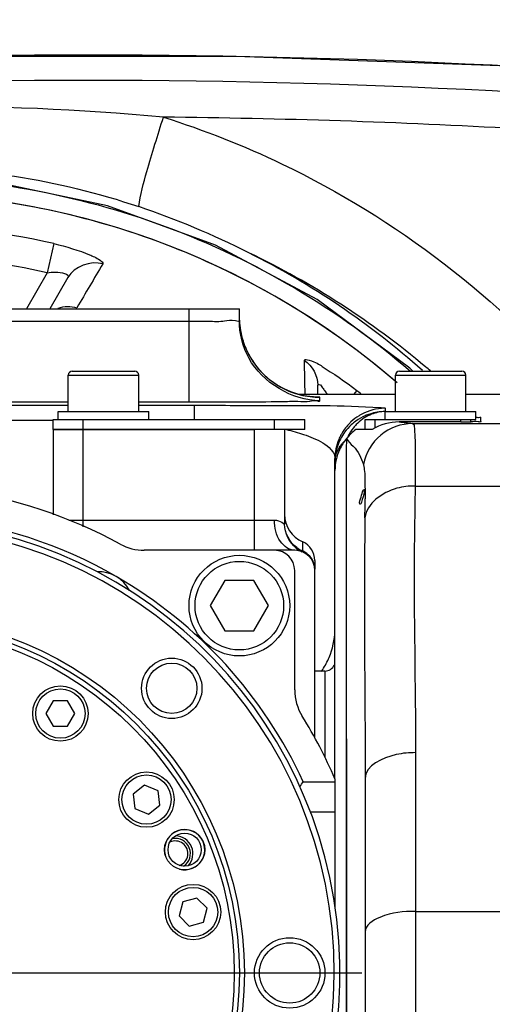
# Model space of a CAD drawing. Header units: millimetres. Extents: x 0 to 11890, y 0 to 8410.
# Tile 22 of 116: x 3836 to 3883, y 5943 to 6041. Entities that reach past the tile are written whole.
import ezdxf

# ---------------------------------------------------------------- set-up
doc = ezdxf.new("R2010")
doc.units = ezdxf.units.MM
doc.header["$LTSCALE"] = 653.95
doc.linetypes.add('CENTER', pattern=[0.6, 0.375, -0.075, 0.075, -0.075])
doc.layers.get('0').update_dxf_attribs({"linetype": 'CONTINUOUS'})
for name, color, linetype in [('204101000062_DXF_AXIS', 7, 'CONTINUOUS'), ('304102000094DXF_CONTINUOUS_LINE', 7, 'CONTINUOUS'), ('304102000106DXF_CONTINUOUS_LINE', 7, 'CONTINUOUS'), ('304102000126DXF_CONTINUOUS_LINE', 7, 'CONTINUOUS'), ('304102000234DXF_CONTINUOUS_LINE', 7, 'CONTINUOUS'), ('304104000405DXF_CONTINUOUS_LINE', 7, 'CONTINUOUS'), ('304104000576DXF_CONTINUOUS_LINE', 7, 'CONTINUOUS'), ('304104000648DXF_CONTINUOUS_LINE', 7, 'CONTINUOUS'), ('304105000344DXF_CONTINUOUS_LINE', 7, 'CONTINUOUS'), ('304105000355DXF_CONTINUOUS_LINE', 7, 'CONTINUOUS'), ('304302000096DXF_CONTINUOUS_LINE', 7, 'CONTINUOUS'), ('501023000020DXF_CONTINUOUS_LINE', 7, 'CONTINUOUS'), ('501023000039DXF_CONTINUOUS_LINE', 7, 'CONTINUOUS'), ('501023000094DXF_CONTINUOUS_LINE', 7, 'CONTINUOUS'), ('504001000007DXF_CONTINUOUS_LINE', 7, 'CONTINUOUS'), ('JISHUZIL_DXF_DIMENSION', 7, 'CONTINUOUS')]:
    doc.layers.add(name, color=color, linetype=linetype)
doc.styles.get("Standard").update_dxf_attribs({"font": 'txt', "width": 0.7})
doc.dimstyles.new('DIMSTYLE_1', dxfattribs={"dimtxt": 80, "dimasz": 70, "dimexe": 1.5, "dimexo": 0, "dimgap": 2, "dimtad": 1, "dimdsep": 46, "dimtxsty": 'Standard', "dimblk": '_FILLED', "dimblk1": '_FILLED', "dimblk2": '_FILLED', "dimcen": 0.09, "dimclrt": 5, "dimazin": 2, "dimtp": 0.5, "dimtm": 0.5, "dimtfac": 1, "dimtofl": 0, "dimtmove": 0, "dimatfit": 3, "dimldrblk": '_FILLED', "dimfxl": 0, "dimtolj": 1, "dimarcsym": 0})

# ---------------------------------------------------------------- blocks, each defined once
blk = doc.blocks.new('_FILLED')
at = {"color": 0, "linetype": 'ByBlock'}
blk.add_solid([(0, 0), (-1, 0.1429), (-1, -0.1429)], dxfattribs=at)
blk = doc.blocks.new('*D3')
at = {"layer": 'JISHUZIL_DXF_DIMENSION', "color": 2, "linetype": 'Continuous', "transparency": 16777216}
for p, q in [((3822.896, 6042.962), (3822.896, 6200.628)), ((4039.696, 5890.035), (4039.696, 6200.628)), ((3822.896, 6185.628), (3931.296, 6185.628)), ((4039.696, 6185.628), (3931.296, 6185.628)), ((3931.296, 6185.628), (4353.674, 6185.628))]:
    blk.add_line(p, q, dxfattribs=at)
at = {"layer": 'JISHUZIL_DXF_DIMENSION', "color": 2, "linetype": 'Continuous', "transparency": 16777216, "xscale": 70, "yscale": 70, "zscale": 70, "rotation": 180}
blk.add_blockref('_FILLED', (3822.896, 6185.628), dxfattribs=at)
at = {"layer": 'JISHUZIL_DXF_DIMENSION', "color": 2, "linetype": 'Continuous', "transparency": 16777216, "xscale": 70, "yscale": 70, "zscale": 70}
blk.add_blockref('_FILLED', (4039.696, 6185.628), dxfattribs=at)

msp = doc.modelspace()

# ---------------------------------------------------------------- linework, layer by layer
at = {"layer": '204101000062_DXF_AXIS', "color": 7, "linetype": 'CENTER'}
msp.add_line((3822.896, 5946.266), (3870.079, 5946.266), dxfattribs=at)
at = {"layer": '304102000094DXF_CONTINUOUS_LINE', "color": 9, "linetype": 'Continuous'}
for p, q in [((3839.482, 6018.742), (3838.819, 6015.846)), ((3838.819, 6015.846), (3836.752, 6012.266)), ((3852.896, 6003.024), (3852.896, 6012.266)), ((3792.896, 6011.024), (3852.896, 6011.024)), ((3865.896, 6003.134), (3865.896, 6003.477)), ((3869.552, 6004.154), (3869.23, 6003.755)), ((3784.896, 6002.682), (3840.896, 6002.682)), ((3792.896, 6003.024), (3840.896, 6003.024)), ((3847.896, 6003.024), (3852.896, 6003.024)), ((3847.896, 6002.682), (3853.396, 6002.682)), ((3853.396, 6002.682), (3853.396, 6001.266)), ((3872.396, 6002.379), (3872.396, 6002.052)), ((3872.396, 6002.052), (3872.359, 6002.052)), ((3784.896, 6001.199), (3839.396, 6001.199)), ((3875.1, 6000.861), (3885.896, 6000.861)), ((3868.55, 5998.227), (3868.566, 5999.398)), ((3868.568, 5893.117), (3868.55, 5998.227)), ((3868.55, 5894.17), (3868.55, 5995.355)), ((3875.359, 5994.65), (3885.896, 5994.65)), ((3875.396, 5968.155), (3875.396, 5924.376)), ((3875.396, 5952.379), (3885.896, 5952.379))]:
    msp.add_line(p, q, dxfattribs=at)
at = {"layer": '304102000094DXF_CONTINUOUS_LINE', "color": 7, "linetype": 'Continuous'}
for p, q in [((3840.862, 6015.384), (3839.062, 6012.266)), ((3787.896, 6012.266), (3857.896, 6012.266)), ((3857.896, 6011.134), (3857.896, 6012.266)), ((3857.954, 6010.51), (3857.916, 6011.135)), ((3858.13, 6009.555), (3857.954, 6010.51)), ((3858.413, 6008.647), (3858.13, 6009.555)), ((3865.687, 6003.755), (3865.687, 6004.676)), ((3873.396, 6003.755), (3863.826, 6003.755)), ((3865.448, 6003.494), (3865.269, 6003.505)), ((3885.896, 6003.755), (3880.396, 6003.755)), ((3881.896, 6001.062), (3881.896, 6001.475)), ((3879.896, 6001.029), (3873.771, 6001.029)), ((3870.396, 6000.266), (3869.473, 6000.266)), ((3871.088, 6000.266), (3870.896, 6000.266)), ((3867.85, 5998.266), (3867.841, 5998.266)), ((3867.396, 5965.553), (3867.396, 5997.379)), ((3870.396, 5965.592), (3870.396, 5926.94))]:
    msp.add_line(p, q, dxfattribs=at)
for points in [[(3864.35, 6003.629), (3863.699, 6003.786), (3863.025, 6004.011), (3862.342, 6004.31), (3861.664, 6004.689), (3861.003, 6005.148), (3860.373, 6005.69), (3859.785, 6006.314), (3859.254, 6007.018), (3858.792, 6007.798), (3858.413, 6008.647)], [(3865.269, 6003.505), (3864.903, 6003.541), (3864.35, 6003.629)]]:
    msp.add_lwpolyline(points, dxfattribs=at)
for centre, radius, start, end in [((3822.896, 5946.266), 77.5, 49.16188, 131.90942), ((3872.401, 5997.043), 5.011, 113.58307, 125.90492), ((3872.388, 5997.072), 4.98, 107.89891, 113.57687), ((3872.402, 5997.016), 5.037, 90.48126, 107.85008), ((3872.413, 5997.036), 5.024, 132.62637, 143.91344), ((3872.398, 5997.053), 5.001, 125.93867, 132.63079), ((3879.923, 6105.761), 104.732, 269.98493, 270.54265), ((3872.414, 5997.043), 5.021, 143.99143, 161.93497), ((3872.546, 5996.092), 5.175, 140.29893, 147.88769), ((3872.494, 5996.287), 5.01, 134.18764, 140.91), ((3872.495, 5996.287), 5.011, 127.43771, 134.20515), ((3872.432, 5997.046), 5.036, 162.03227, 176.27162), ((3872.422, 5996.168), 5.03, 147.86477, 155.34929), ((3872.402, 5996.178), 5.008, 147.84765, 155.36549), ((3872.403, 5996.18), 5.007, 140.31661, 147.87207), ((3872.396, 5996.204), 5, 155.64902, 180), ((3872.354, 5997.052), 4.958, 176.28446, 179.99496)]:
    msp.add_arc(centre, radius, start, end, dxfattribs=at)
at = {"layer": '304102000094DXF_CONTINUOUS_LINE', "color": 9, "linetype": 'Continuous'}
for centre, radius, start, end in [((3822.896, 5946.266), 74.349, 77.10992, 102.89008), ((3822.896, 5946.266), 71.379, 77.10988, 87.1807), ((3865.957, 6011.488), 8.061, 182.47242, 197.27801), ((3865.828, 6011.453), 7.928, 197.31058, 198.55511), ((3865.908, 6011.483), 8.014, 198.58053, 210.56781), ((3865.879, 6011.467), 7.98, 210.57272, 215.56385), ((3865.849, 6011.446), 7.944, 215.56706, 216.57547), ((3865.938, 6011.52), 8.059, 216.62149, 233.59157), ((3865.863, 6011.43), 7.943, 233.6394, 234.4385), ((3865.91, 6011.506), 8.032, 234.4832, 251.57523), ((3865.87, 6011.408), 7.926, 251.62656, 252.3751), ((3865.906, 6011.538), 8.061, 252.40961, 266.56497), ((3865.896, 6011.408), 7.93, 266.58088, 269.99569), ((3822.896, 5946.266), 74.349, 50.68217, 51.13247), ((3872.396, 5997.486), 4.893, 90.00065, 91.14724), ((3872.41, 5997.359), 5.025, 121.51558, 133.28134), ((3872.398, 5997.378), 5.002, 117.75249, 121.50908), ((3872.423, 5998.308), 3.745, 90.41257, 92.99673), ((3872.419, 5997.362), 5.029, 137.29274, 150.72706), ((3872.374, 5997.4), 4.97, 134.99902, 137.26687), ((3872.372, 5997.402), 4.967, 133.30381, 134.99738), ((3872.853, 5997.582), 4.609, 136.48465, 141.67571), ((3872.357, 5997.397), 4.957, 151.75381, 157.52196), ((3872.39, 5997.38), 4.994, 150.74654, 151.76025), ((3872.425, 5997.374), 5.029, 157.57151, 168.95364), ((3872.402, 5997.375), 5.006, 168.9177, 179.9522), ((3681.338, 5993.288), 189.043, 359.45765, 0.03164), ((3858.701, 5981.164), 8.858, 326.18198, 327.61877)]:
    msp.add_arc(centre, radius, start, end, dxfattribs=at)
for points, knots in [([(3839.482, 6018.742), (3840.685, 6018.466), (3842.405, 6017.92), (3843.753, 6017.322), (3844.401, 6016.857), (3844.324, 6016.726)], [0, 0, 0, 0, 0.694572, 0.914669, 1, 1, 1, 1]), ([(3838.819, 6015.846), (3839.089, 6015.882), (3839.634, 6015.959), (3841.084, 6015.768), (3840.862, 6015.384)], [0, 0, 0, 0, 0.379959, 1, 1, 1, 1]), ([(3852.896, 6011.024), (3853.534, 6011.024), (3854.674, 6011.059), (3856.349, 6010.973), (3857.112, 6011.214), (3857.896, 6011.006), (3857.896, 6011.134)], [0, 0, 0, 0, 0.382523, 0.706777, 0.923503, 1, 1, 1, 1]), ([(3864.36, 6007.131), (3864.357, 6007.293), (3865.405, 6007.03), (3866.653, 6006.175), (3868.472, 6005.025), (3869.552, 6004.154)], [0, 0, 0, 0, 0.080091, 0.315936, 1, 1, 1, 1]), ([(3865.687, 6004.676), (3865.687, 6004.728), (3865.998, 6004.811), (3866.061, 6004.534), (3866.159, 6004.411)], [0, 0, 0, 0, 0.248988, 1, 1, 1, 1]), ([(3866.159, 6004.411), (3866.239, 6004.309), (3866.397, 6004.094), (3866.545, 6003.872), (3866.62, 6003.756)], [0, 0, 0, 0, 0.485601, 1, 1, 1, 1]), ([(3865.896, 6003.477), (3865.897, 6003.515), (3865.654, 6003.444), (3865.563, 6003.494), (3865.452, 6003.496)], [0, 0, 0, 0, 0.251616, 1, 1, 1, 1]), ([(3852.896, 6003.024), (3854.554, 6003.024), (3857.605, 6003.04), (3861.247, 6003.025), (3863.534, 6003.097), (3864.824, 6003.027), (3865.366, 6003.204), (3865.896, 6003.05), (3865.896, 6003.134)], [0, 0, 0, 0, 0.382585, 0.706959, 0.831332, 0.923769, 0.980712, 1, 1, 1, 1]), ([(3853.396, 6002.682), (3855.777, 6002.682), (3861.928, 6002.63), (3868.09, 6002.708), (3871.853, 6002.454)], [0, 0, 0, 0, 0.387029, 1, 1, 1, 1]), ([(3871.853, 6002.454), (3871.99, 6002.445), (3872.11, 6002.399), (3872.396, 6002.425), (3872.396, 6002.379)], [0, 0, 0, 0, 0.745026, 1, 1, 1, 1]), ([(3875.1, 6000.86), (3873.978, 6000.859), (3871.661, 6000.038), (3870.428, 5997.913), (3870.214, 5996.808)], [0, 0, 0, 0, 0.499289, 1, 1, 1, 1]), ([(3875.1, 6000.861), (3875.261, 6000.822), (3875.31, 6000.053), (3875.38, 5999.002), (3875.37, 5996.992), (3875.368, 5995.512), (3875.359, 5994.65)], [0, 0, 0, 0, 0.079268, 0.275518, 0.586402, 1, 1, 1, 1]), ([(3864.279, 5999.786), (3864.599, 5999.678), (3865.563, 5999.313), (3866.528, 5998.813), (3866.995, 5998.29)], [0, 0, 0, 0, 0.3251, 1, 1, 1, 1]), ([(3868.566, 5999.398), (3868.657, 5999.07), (3869.566, 5998.417), (3869.997, 5997.459), (3870.214, 5996.808)], [0, 0, 0, 0, 0.331643, 1, 1, 1, 1]), ([(3867.92, 5998.626), (3867.976, 5998.706), (3868.096, 5998.862), (3868.229, 5999.008), (3868.299, 5999.079)], [0, 0, 0, 0, 0.49337, 1, 1, 1, 1]), ([(3866.995, 5998.29), (3867.042, 5998.237), (3867.13, 5998.13), (3867.205, 5998.014), (3867.237, 5997.956)], [0, 0, 0, 0, 0.519139, 1, 1, 1, 1]), ([(3867.237, 5997.956), (3867.287, 5997.865), (3867.367, 5997.678), (3867.396, 5997.476), (3867.396, 5997.379)], [0, 0, 0, 0, 0.517038, 1, 1, 1, 1]), ([(3867.396, 5997.053), (3867.396, 5997.189), (3867.418, 5997.464), (3867.485, 5997.732), (3867.529, 5997.863)], [0, 0, 0, 0, 0.496759, 1, 1, 1, 1]), ([(3870.214, 5996.808), (3870.248, 5996.706), (3870.365, 5996.087), (3870.363, 5995.458), (3870.371, 5994.94)], [0, 0, 0, 0, 0.172752, 1, 1, 1, 1]), ([(3875.359, 5994.65), (3874.745, 5994.655), (3872.754, 5994.479), (3870.528, 5992.926), (3870.373, 5991.499)], [0, 0, 0, 0, 0.299412, 1, 1, 1, 1]), ([(3875.359, 5994.65), (3875.33, 5992.586), (3875.164, 5983.755), (3875.396, 5974.922), (3875.396, 5968.155)], [0, 0, 0, 0, 0.233782, 1, 1, 1, 1]), ([(3870.373, 5991.499), (3870.355, 5989.562), (3870.252, 5980.927), (3870.396, 5972.291), (3870.396, 5965.592)], [0, 0, 0, 0, 0.224263, 1, 1, 1, 1]), ([(3875.396, 5968.155), (3874.755, 5968.155), (3872.958, 5968.027), (3870.396, 5966.888), (3870.396, 5965.592)], [0, 0, 0, 0, 0.330818, 1, 1, 1, 1]), ([(3875.396, 5952.379), (3874.201, 5952.379), (3872.468, 5952.27), (3870.396, 5951.026), (3870.396, 5950.341)], [0, 0, 0, 0, 0.63572, 1, 1, 1, 1])]:
    msp.add_open_spline(points, degree=3, knots=knots, dxfattribs=at)
for points in [[(3844.324, 6016.726), (3843.142, 6017.092), (3841.481, 6016.456), (3840.862, 6015.384)], [(3844.324, 6016.726), (3843.469, 6015.276), (3842.613, 6013.826), (3841.756, 6012.377)], [(3865.896, 6003.134), (3863.163, 6003.134), (3860.152, 6004.93), (3858.855, 6007.335)], [(3864.427, 6003.758), (3864.404, 6004.882), (3864.382, 6006.006), (3864.36, 6007.131)], [(3864.36, 6007.131), (3865.136, 6006.617), (3865.687, 6005.606), (3865.687, 6004.676)], [(3872.298, 6002.378), (3871.531, 6002.362), (3870.748, 6002.162), (3870.069, 6001.804)], [(3870.851, 6001.711), (3870.351, 6001.486), (3869.888, 6001.153), (3869.51, 6000.756)], [(3872.227, 6002.047), (3871.755, 6002.023), (3871.282, 6001.905), (3870.851, 6001.711)], [(3869.237, 6000.44), (3869.026, 6000.174), (3868.842, 5999.885), (3868.684, 5999.584)], [(3873.771, 6001.029), (3874.215, 6000.98), (3874.661, 6000.941), (3875.1, 6000.861)], [(3862.575, 6000.267), (3863.149, 6000.131), (3863.72, 5999.975), (3864.279, 5999.786)], [(3867.529, 5997.863), (3867.619, 5998.134), (3867.755, 5998.393), (3867.92, 5998.626)], [(3870.371, 5994.94), (3870.38, 5994.424), (3870.381, 5993.909), (3870.381, 5993.393)], [(3866.815, 5977.624), (3867.166, 5978.456), (3867.373, 5979.368), (3867.394, 5980.271)], [(3866.182, 5976.421), (3866.424, 5976.803), (3866.638, 5977.207), (3866.815, 5977.624)]]:
    msp.add_open_spline(points, degree=3, dxfattribs=at)
at = {"layer": '304102000094DXF_CONTINUOUS_LINE', "color": 7, "linetype": 'Continuous'}
for points in [[(3839.89, 6012.333), (3840.476, 6012.542), (3841.157, 6012.548), (3841.756, 6012.377)], [(3858.855, 6007.335), (3858.235, 6008.485), (3857.896, 6009.828), (3857.896, 6011.134)], [(3873.771, 6001.029), (3872.841, 6001.029), (3871.878, 6000.756), (3871.088, 6000.266)], [(3869.473, 6000.266), (3869.136, 6000.016), (3868.83, 5999.722), (3868.564, 5999.398)]]:
    msp.add_open_spline(points, degree=3, dxfattribs=at)
for points, knots in [([(3881.42, 6001.495), (3881.538, 6001.492), (3881.638, 6001.44), (3881.896, 6001.516), (3881.896, 6001.475)], [0, 0, 0, 0, 0.739069, 1, 1, 1, 1]), ([(3881.896, 6001.062), (3881.896, 6000.975), (3881.363, 6001.145), (3881.155, 6001.036), (3880.915, 6001.034)], [0, 0, 0, 0, 0.267036, 1, 1, 1, 1]), ([(3870.222, 5994.244), (3870.429, 5994.59), (3870.241, 5993.555), (3869.92, 5992.79), (3869.879, 5992.858)], [0, 0, 0, 0, 0.834622, 1, 1, 1, 1]), ([(3869.879, 5992.858), (3869.757, 5993.061), (3870.056, 5993.578), (3870.098, 5994.037), (3870.222, 5994.244)], [0, 0, 0, 0, 0.495445, 1, 1, 1, 1])]:
    msp.add_open_spline(points, degree=3, knots=knots, dxfattribs=at)
at = {"layer": '304102000106DXF_CONTINUOUS_LINE', "color": 7, "linetype": 'Continuous'}
for p, q in [((3839.396, 6000.266), (3839.396, 5991.801)), ((3839.396, 6000.266), (3859.396, 6000.266)), ((3862.396, 6000.266), (3862.396, 5990.856)), ((3863.396, 5988.266), (3861.396, 5988.266)), ((3865.396, 5987.266), (3865.396, 5986.393)), ((3865.396, 5969.579), (3865.396, 5986.266))]:
    msp.add_line(p, q, dxfattribs=at)
at = {"layer": '304102000106DXF_CONTINUOUS_LINE', "color": 9, "linetype": 'Continuous'}
for p, q in [((3842.396, 5990.597), (3842.396, 6000.266)), ((3859.396, 5988.266), (3859.396, 6000.266)), ((3840.971, 5991.266), (3861.396, 5991.266)), ((3862.381, 5990.861), (3862.395, 5990.849)), ((3862.389, 5990.854), (3862.395, 5990.849)), ((3862.395, 5990.849), (3862.396, 5990.856)), ((3864.196, 5988.12), (3864.196, 5989.099))]:
    msp.add_line(p, q, dxfattribs=at)
at = {"layer": '304102000106DXF_CONTINUOUS_LINE', "color": 7, "linetype": 'Continuous'}
for centre, radius, start, end in [((3865.396, 5991.848), 3, 180, 246.42182), ((3863.396, 5987.266), 2, 0, 66.42182), ((3863.396, 5986.266), 2, 0, 90)]:
    msp.add_arc(centre, radius, start, end, dxfattribs=at)
at = {"layer": '304102000106DXF_CONTINUOUS_LINE', "color": 9, "linetype": 'Continuous'}
for centre, radius, start, end in [((3865.403, 5990.863), 3.016, 231.82273, 245.0538), ((3865.401, 5990.89), 3.021, 232.06153, 245.36896), ((3865.385, 5990.971), 3.027, 233.76547, 246.35039), ((3865.38, 5990.849), 2.975, 245.39522, 246.52961), ((3865.378, 5990.955), 3.009, 246.35836, 246.87019), ((3863.41, 5986.349), 1.999, 65.86251, 66.86995), ((3863.465, 5986.391), 1.931, 0.05995, 16.9013)]:
    msp.add_arc(centre, radius, start, end, dxfattribs=at)
for points, knots in [([(3863.396, 5988.266), (3862.841, 5988.266), (3861.635, 5989.2), (3861.396, 5990.532), (3861.396, 5991.266)], [0, 0, 0, 0, 0.430704, 1, 1, 1, 1]), ([(3861.396, 5991.266), (3861.529, 5991.266), (3861.895, 5991.206), (3862.215, 5991.006), (3862.389, 5990.854)], [0, 0, 0, 0, 0.367053, 1, 1, 1, 1])]:
    msp.add_open_spline(points, degree=3, knots=knots, dxfattribs=at)
for points in [[(3863.539, 5988.492), (3862.852, 5989.032), (3862.395, 5989.976), (3862.395, 5990.849)], [(3863.596, 5988.529), (3862.892, 5989.045), (3862.403, 5989.983), (3862.396, 5990.856)], [(3863.544, 5988.508), (3862.857, 5989.044), (3862.396, 5989.984), (3862.396, 5990.856)], [(3865.312, 5986.953), (3865.154, 5987.473), (3864.725, 5987.951), (3864.228, 5988.173)]]:
    msp.add_open_spline(points, degree=3, dxfattribs=at)
at = {"layer": '304102000126DXF_CONTINUOUS_LINE', "color": 7, "linetype": 'Continuous'}
msp.add_lwpolyline([(3885.624, 6036.339), (3857.514, 6037.356), (3828.359, 6037.357), (3800.168, 6036.339)], dxfattribs=at)
at = {"layer": '304102000126DXF_CONTINUOUS_LINE', "color": 9, "linetype": 'Continuous'}
for centre, radius, start, end in [((3842.896, 5243.468), 794.01, 86.911564, 93.088436), ((3842.896, 5267.007), 767.954, 86.806839, 93.193165), ((3827.509, 5787.654), 244.725, 84.64198, 96.39601), ((3842.893, 5266.933), 764.413, 86.804382, 89.440128), ((3822.697, 5942.643), 83.427, 49.92467, 64.33757), ((3822.883, 5942.928), 83.09, 49.47937, 49.89652)]:
    msp.add_arc(centre, radius, start, end, dxfattribs=at)
at = {"layer": '304102000126DXF_CONTINUOUS_LINE', "color": 7, "linetype": 'Continuous'}
for centre, radius, start, end in [((3820.236, 5941.136), 85.866, 63.29239, 71.19875), ((3822.896, 5946.266), 80.088, 48.37572, 63.34304)]:
    msp.add_arc(centre, radius, start, end, dxfattribs=at)
at = {"layer": '304102000126DXF_CONTINUOUS_LINE', "color": 9, "linetype": 'Continuous'}
for points, knots in [([(3847.909, 6022.42), (3848.036, 6023.606), (3848.912, 6026.578), (3849.769, 6029.523), (3850.361, 6031.311)], [0, 0, 0, 0, 0.387683, 1, 1, 1, 1]), ([(3850.363, 6031.31), (3854.388, 6030.034), (3869.988, 6023.885), (3883.801, 6013.297), (3891.949, 6003.79)], [0, 0, 0, 0, 0.252204, 1, 1, 1, 1])]:
    msp.add_open_spline(points, degree=3, knots=knots, dxfattribs=at)
at = {"layer": '304102000126DXF_CONTINUOUS_LINE', "color": 7, "linetype": 'Continuous'}
msp.add_open_spline([(3822.866, 6026.414), (3831.319, 6026.432), (3839.904, 6025.136), (3847.909, 6022.42)], degree=3, dxfattribs=at)
at = {"layer": '304102000234DXF_CONTINUOUS_LINE', "color": 7, "linetype": 'Continuous'}
msp.add_lwpolyline([(3875.127, 6006.066), (3874.822, 6006.368), (3865.611, 6013.179), (3855.529, 6018.598), (3844.787, 6022.515), (3833.609, 6024.855), (3822.896, 6025.577)], dxfattribs=at)
msp.add_arc((3822.849, 5946.21), 77.573, 49.32383, 49.60631, dxfattribs=at)
at = {"layer": '304102000234DXF_CONTINUOUS_LINE', "color": 9, "linetype": 'Continuous'}
msp.add_open_spline([(3822.896, 6025.402), (3832.291, 6025.402), (3851.232, 6022.02), (3867.782, 6012.209), (3874.895, 6006.074)], degree=3, knots=[0, 0, 0, 0, 0.50005, 1, 1, 1, 1], dxfattribs=at)
at = {"layer": '304102000234DXF_CONTINUOUS_LINE', "color": 7, "linetype": 'Continuous'}
msp.add_open_spline([(3873.118, 6005.291), (3867.011, 6010.487), (3853.088, 6019.025), (3837.21, 6022.853), (3829.217, 6023.507)], degree=3, knots=[0, 0, 0, 0, 0.5, 1, 1, 1, 1], dxfattribs=at)
at = {"layer": '304104000405DXF_CONTINUOUS_LINE', "color": 7, "linetype": 'Continuous'}
msp.add_line((3866.396, 5976.266), (3865.396, 5976.266), dxfattribs=at)
at = {"layer": '304104000405DXF_CONTINUOUS_LINE', "color": 9, "linetype": 'Continuous'}
msp.add_line((3866.396, 5976.266), (3866.396, 5967.649), dxfattribs=at)
at = {"layer": '304104000405DXF_CONTINUOUS_LINE', "color": 7, "linetype": 'Continuous'}
msp.add_arc((3866.396, 5977.266), 1, 270, 337.5, dxfattribs=at)
at = {"layer": '304104000576DXF_CONTINUOUS_LINE', "color": 7, "linetype": 'Continuous'}
for p, q in [((3861.396, 5988.266), (3848.454, 5988.266)), ((3863.396, 5974.408), (3863.396, 5986.266)), ((3864.239, 5965.266), (3867.396, 5965.266)), ((3867.396, 5965.553), (3867.396, 5952.691)), ((3864.955, 5962.266), (3867.396, 5962.266))]:
    msp.add_line(p, q, dxfattribs=at)
for centre, radius, start, end in [((3822.896, 5946.266), 48.5, 61.46251, 81.76572), ((3822.896, 5946.266), 45.5, 60, 155.31785), ((3848.454, 5993.266), 5, 241.46251, 270), ((3861.396, 5986.266), 2, 0, 90), ((3843.896, 5982.639), 3.5, 27.78874, 92.21126), ((3822.896, 5946.266), 45.5, 24.68213, 59.96004), ((3868.396, 5974.408), 5, 180, 211.73747), ((3822.896, 5946.266), 48.5, 23.43299, 31.73747), ((3723.44, 6055.513), 167.239, 327.13783, 327.34147)]:
    msp.add_arc(centre, radius, start, end, dxfattribs=at)
at = {"layer": '304104000648DXF_CONTINUOUS_LINE', "color": 7, "linetype": 'Continuous'}
for centre, radius in [((3822.896, 5946.266), 35.5), ((3822.896, 5946.266), 35), ((3851.18, 5974.55), 3), ((3851.18, 5974.55), 2.5), ((3852.46, 5958.512), 2), ((3852.46, 5958.512), 1.65), ((3862.896, 5946.266), 3.5), ((3862.896, 5946.266), 3)]:
    msp.add_circle(centre, radius, dxfattribs=at)
at = {"layer": '304104000648DXF_CONTINUOUS_LINE', "color": 9, "linetype": 'Continuous'}
msp.add_circle((3822.896, 5946.266), 34.5, dxfattribs=at)
at = {"layer": '304104000648DXF_CONTINUOUS_LINE', "color": 7, "linetype": 'Continuous'}
for radius, start, end in [(45, 98.54908, 81.45092), (44.423, 90.32245, 89.67755)]:
    msp.add_arc((3822.896, 5946.266), radius, start, end, dxfattribs=at)
at = {"layer": '304104000648DXF_CONTINUOUS_LINE', "color": 2, "linetype": 'Continuous'}
msp.add_arc((3852.46, 5958.512), 2, 255, 195, dxfattribs=at)
at = {"layer": '304105000344DXF_CONTINUOUS_LINE', "color": 7, "linetype": 'Continuous'}
for p, q in [((3839.396, 6000.266), (3839.396, 6001.266)), ((3839.396, 6001.266), (3864.396, 6001.266)), ((3864.396, 6000.266), (3864.396, 6001.266)), ((3864.396, 6000.266), (3839.396, 6000.266))]:
    msp.add_line(p, q, dxfattribs=at)
at = {"layer": '304105000344DXF_CONTINUOUS_LINE', "color": 9, "linetype": 'Continuous'}
for p, q in [((3842.396, 6000.266), (3842.396, 6001.266)), ((3861.396, 6000.266), (3861.396, 6001.266))]:
    msp.add_line(p, q, dxfattribs=at)
at = {"layer": '304105000355DXF_CONTINUOUS_LINE', "color": 7, "linetype": 'Continuous'}
for p, q in [((3870.396, 6000.266), (3870.396, 6001.266)), ((3870.396, 6001.266), (3880.896, 6001.266)), ((3880.896, 6001.034), (3880.896, 6001.266)), ((3870.896, 6000.266), (3870.396, 6000.266))]:
    msp.add_line(p, q, dxfattribs=at)
at = {"layer": '304105000355DXF_CONTINUOUS_LINE', "color": 9, "linetype": 'Continuous'}
for p, q in [((3871.396, 6000.419), (3871.396, 6001.266)), ((3879.896, 6001.029), (3879.896, 6001.266))]:
    msp.add_line(p, q, dxfattribs=at)
at = {"layer": '304302000096DXF_CONTINUOUS_LINE', "color": 7, "linetype": 'Continuous'}
for radius, start, end in [(1.25, 288.0146, 115.79619), (1.5, 303.11816, 101.65414), (1.75, 316.25734, 88.84229)]:
    msp.add_arc((3851.536, 5958.129), radius, start, end, dxfattribs=at)
at = {"layer": '501023000020DXF_CONTINUOUS_LINE', "color": 7, "linetype": 'Continuous'}
for p, q in [((3840.896, 6002.066), (3840.896, 6005.666)), ((3841.296, 6006.066), (3847.496, 6006.066)), ((3847.896, 6002.066), (3847.896, 6005.666)), ((3873.396, 6002.066), (3873.396, 6005.666)), ((3873.796, 6006.066), (3879.996, 6006.066)), ((3880.396, 6002.066), (3880.396, 6005.666))]:
    msp.add_line(p, q, dxfattribs=at)
at = {"layer": '501023000020DXF_CONTINUOUS_LINE', "color": 9, "linetype": 'Continuous'}
for p, q in [((3840.896, 6005.666), (3847.896, 6005.666)), ((3873.396, 6005.666), (3880.396, 6005.666))]:
    msp.add_line(p, q, dxfattribs=at)
at = {"layer": '501023000020DXF_CONTINUOUS_LINE', "color": 7, "linetype": 'Continuous'}
for centre, start, end in [((3841.296, 6005.666), 90, 180), ((3847.496, 6005.666), 0, 90), ((3873.796, 6005.666), 90, 180), ((3879.996, 6005.666), 0, 90)]:
    msp.add_arc(centre, 0.4, start, end, dxfattribs=at)
at = {"layer": '501023000039DXF_CONTINUOUS_LINE', "color": 7, "linetype": 'Continuous'}
for p, q in [((3856.452, 5985.266), (3855.009, 5982.766)), ((3859.339, 5985.266), (3856.452, 5985.266)), ((3860.782, 5982.766), (3859.339, 5985.266)), ((3855.009, 5982.766), (3856.452, 5980.266)), ((3859.339, 5980.266), (3860.782, 5982.766)), ((3856.452, 5980.266), (3859.339, 5980.266))]:
    msp.add_line(p, q, dxfattribs=at)
msp.add_circle((3857.896, 5982.766), 5, dxfattribs=at)
at = {"layer": '501023000039DXF_CONTINUOUS_LINE', "color": 9, "linetype": 'Continuous'}
msp.add_circle((3857.896, 5982.766), 4.4, dxfattribs=at)
at = {"layer": '501023000094DXF_CONTINUOUS_LINE', "color": 7, "linetype": 'Continuous'}
for p, q in [((3839.397, 5973.291), (3838.675, 5972.041)), ((3840.84, 5973.291), (3839.397, 5973.291)), ((3841.562, 5972.041), (3840.84, 5973.291)), ((3838.675, 5972.041), (3839.397, 5970.791)), ((3840.84, 5970.791), (3841.562, 5972.041)), ((3839.397, 5970.791), (3840.84, 5970.791)), ((3848.483, 5964.919), (3847.338, 5964.041)), ((3849.816, 5964.367), (3848.483, 5964.919)), ((3850.005, 5962.936), (3849.816, 5964.367)), ((3847.338, 5964.041), (3847.526, 5962.61)), ((3847.526, 5962.61), (3848.86, 5962.057)), ((3848.86, 5962.057), (3850.005, 5962.936)), ((3853.674, 5953.708), (3852.279, 5953.334)), ((3854.694, 5952.687), (3853.674, 5953.708)), ((3852.279, 5953.334), (3851.906, 5951.94)), ((3854.321, 5951.293), (3854.694, 5952.687)), ((3851.906, 5951.94), (3852.926, 5950.919)), ((3852.926, 5950.919), (3854.321, 5951.293))]:
    msp.add_line(p, q, dxfattribs=at)
for centre in [(3840.118, 5972.041), (3848.671, 5963.488), (3853.3, 5952.314)]:
    msp.add_circle(centre, 2.75, dxfattribs=at)
at = {"layer": '501023000094DXF_CONTINUOUS_LINE', "color": 9, "linetype": 'Continuous'}
for centre in [(3840.118, 5972.041), (3848.671, 5963.488), (3853.3, 5952.314)]:
    msp.add_circle(centre, 2.45, dxfattribs=at)
at = {"layer": '504001000007DXF_CONTINUOUS_LINE', "color": 7, "linetype": 'Continuous'}
for p, q in [((3839.896, 6001.266), (3839.896, 6002.066)), ((3839.896, 6002.066), (3848.896, 6002.066)), ((3848.896, 6001.266), (3848.896, 6002.066)), ((3872.396, 6001.266), (3872.396, 6002.066)), ((3872.396, 6002.066), (3881.396, 6002.066)), ((3881.396, 6001.266), (3881.396, 6002.066)), ((3880.896, 6001.266), (3881.396, 6001.266))]:
    msp.add_line(p, q, dxfattribs=at)

# ---------------------------------------------------------------- dimensions: what is measured, and where the dimension line sits
at = {"layer": 'JISHUZIL_DXF_DIMENSION', "color": 2, "linetype": 'Continuous'}
dim = msp.add_linear_dim(base=(4039.696, 6185.628), p1=(3822.896, 6042.962), p2=(4039.696, 5890.035), dimstyle='DIMSTYLE_1', dxfattribs=at)
dim.commit()
dim.dimension.update_dxf_attribs({"geometry": '*D3', "text_midpoint": (4073.674, 6185.628), "dimtype": 160})

doc.saveas('drawing.dxf')
